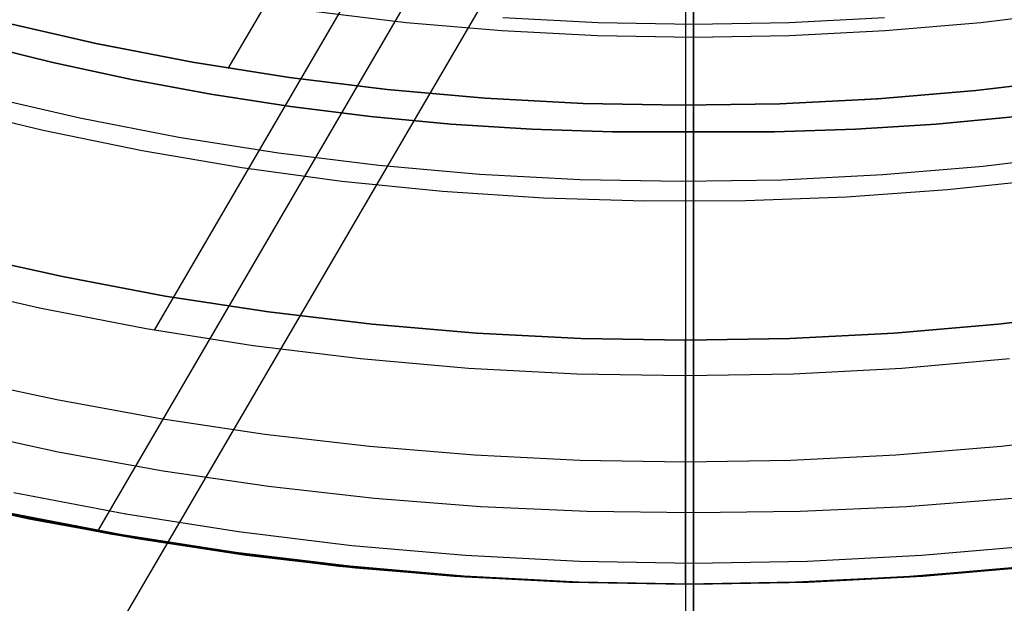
# Model space of a CAD drawing. Header units: millimetres. Extents: x 10871 to 12032, y -2698 to -1680.
# Tile 44 of 183: x 11437 to 11458, y -2117 to -2105. Entities that reach past the tile are written whole.
import ezdxf

# ---------------------------------------------------------------- set-up
doc = ezdxf.new("R2010")
doc.units = ezdxf.units.MM
doc.layers.add('1', color=7, linetype='Continuous')
doc.layers.add('color', color=7, linetype='Continuous')

msp = doc.modelspace()

# ---------------------------------------------------------------- linework, layer by layer
at = {"layer": '1', "color": 7, "true_color": 0xffffff}
for p, q in [((11451.555, -2123.11, 71.704), (11451.555, -1971.499, 71.704)), ((11451.555, -1971.499, 71.704), (11451.555, -2123.11, 71.704)), ((11451.555, -2115.305, 44.653), (11451.555, -2067.304, 44.653)), ((11451.555, -2067.304, 44.653), (11451.555, -2115.305, 44.653)), ((11451.555, -2116.805, 53.153), (11451.555, -2096.805, 53.153)), ((11451.555, -2096.805, 53.153), (11451.555, -2116.805, 53.153)), ((11451.555, -2125.391, 69.704), (11451.555, -2096.805, 69.704)), ((11451.555, -2096.805, 69.704), (11451.555, -2125.391, 69.704)), ((11447.029, -2097.11, 70.904), (11441.824, -2106.032, 70.904)), ((11451.439, -2097.3, 34.804), (11437.597, -2121.027, 34.804)), ((11449.849, -2097.276, 42.804), (11439.094, -2115.71, 42.804)), ((11448.611, -2097.223, 76.403), (11440.281, -2111.502, 76.403)), ((11443.56, -2104.828, 208.403), (11445.55, -2105.069, 208.403)), ((11457.559, -2105.069, 208.403), (11459.549, -2104.828, 208.403)), ((11449.559, -2105.078, 208.385), (11447.566, -2104.974, 208.385)), ((11449.559, -2105.078, 208.385), (11447.566, -2104.974, 208.385)), ((11455.543, -2104.974, 208.385), (11453.55, -2105.078, 208.385)), ((11455.543, -2104.974, 208.385), (11453.55, -2105.078, 208.385)), ((11439.061, -2105.515, 70.904), (11437.045, -2105.051, 70.904)), ((11439.061, -2105.515, 70.904), (11437.045, -2105.051, 70.904)), ((11445.55, -2105.069, 208.403), (11447.548, -2105.242, 208.403)), ((11451.555, -2105.112, 208.385), (11449.559, -2105.078, 208.385)), ((11451.555, -2105.112, 208.385), (11449.559, -2105.078, 208.385)), ((11453.55, -2105.078, 208.385), (11451.555, -2105.112, 208.385)), ((11453.55, -2105.078, 208.385), (11451.555, -2105.112, 208.385)), ((11451.555, -2105.18, 208.393), (11451.555, -2105.112, 208.385)), ((11451.555, -2105.112, 208.385), (11451.555, -2105.18, 208.393)), ((11451.555, -2123.11, 71.704), (11451.555, -2105.112, 208.385)), ((11451.555, -2105.112, 208.385), (11451.555, -2123.11, 71.704)), ((11451.555, -2105.248, 208.399), (11451.555, -2105.18, 208.393)), ((11451.555, -2105.18, 208.393), (11451.555, -2105.248, 208.399)), ((11455.561, -2105.242, 208.403), (11457.559, -2105.069, 208.403)), ((11447.548, -2105.242, 208.403), (11449.55, -2105.346, 208.403)), ((11449.55, -2105.346, 208.403), (11451.555, -2105.381, 208.403)), ((11451.555, -2105.316, 208.402), (11451.555, -2105.248, 208.399)), ((11451.555, -2105.248, 208.399), (11451.555, -2105.316, 208.402)), ((11451.555, -2105.384, 208.403), (11451.555, -2105.316, 208.402)), ((11451.555, -2105.316, 208.402), (11451.555, -2105.384, 208.403)), ((11451.555, -2105.381, 208.403), (11453.559, -2105.346, 208.403)), ((11451.555, -2105.452, 208.402), (11451.555, -2105.384, 208.403)), ((11451.555, -2105.384, 208.403), (11451.555, -2105.452, 208.402)), ((11453.559, -2105.346, 208.403), (11455.561, -2105.242, 208.403)), ((11436.529, -2105.502, 206.672), (11438.163, -2105.905, 206.672)), ((11438.163, -2105.905, 206.672), (11436.529, -2105.502, 206.672)), ((11441.091, -2105.908, 70.904), (11439.061, -2105.515, 70.904)), ((11441.091, -2105.908, 70.904), (11439.061, -2105.515, 70.904)), ((11451.555, -2105.52, 208.398), (11451.555, -2105.452, 208.402)), ((11451.555, -2105.452, 208.402), (11451.555, -2105.52, 208.398)), ((11451.555, -2105.588, 208.392), (11451.555, -2105.52, 208.398)), ((11451.555, -2105.52, 208.398), (11451.555, -2105.588, 208.392)), ((11451.555, -2105.656, 208.384), (11451.555, -2105.588, 208.392)), ((11451.555, -2105.588, 208.392), (11451.555, -2105.656, 208.384)), ((11451.555, -2105.723, 208.374), (11451.555, -2105.656, 208.384)), ((11451.555, -2105.656, 208.384), (11451.555, -2105.723, 208.374)), ((11451.555, -2105.79, 208.361), (11451.555, -2105.723, 208.374)), ((11451.555, -2105.723, 208.374), (11451.555, -2105.79, 208.361)), ((11451.555, -2105.857, 208.345), (11451.555, -2105.79, 208.361)), ((11451.555, -2105.79, 208.361), (11451.555, -2105.857, 208.345)), ((11438.163, -2105.905, 206.672), (11439.809, -2106.261, 206.672)), ((11439.809, -2106.261, 206.672), (11438.163, -2105.905, 206.672)), ((11443.134, -2106.23, 70.904), (11441.091, -2105.908, 70.904)), ((11443.134, -2106.23, 70.904), (11441.091, -2105.908, 70.904)), ((11451.555, -2105.923, 208.328), (11451.555, -2105.857, 208.345)), ((11451.555, -2105.857, 208.345), (11451.555, -2105.923, 208.328)), ((11451.555, -2105.988, 208.308), (11451.555, -2105.923, 208.328)), ((11451.555, -2105.923, 208.328), (11451.555, -2105.988, 208.308)), ((11451.555, -2106.053, 208.286), (11451.555, -2105.988, 208.308)), ((11451.555, -2105.988, 208.308), (11451.555, -2106.053, 208.286)), ((11451.555, -2106.116, 208.262), (11451.555, -2106.053, 208.286)), ((11451.555, -2106.053, 208.286), (11451.555, -2106.116, 208.262)), ((11439.809, -2106.261, 206.672), (11441.465, -2106.568, 206.672)), ((11441.465, -2106.568, 206.672), (11439.809, -2106.261, 206.672)), ((11445.186, -2106.481, 70.904), (11443.134, -2106.23, 70.904)), ((11445.186, -2106.481, 70.904), (11443.134, -2106.23, 70.904)), ((11451.555, -2106.179, 208.236), (11451.555, -2106.116, 208.262)), ((11451.555, -2106.116, 208.262), (11451.555, -2106.179, 208.236)), ((11451.555, -2106.241, 208.208), (11451.555, -2106.179, 208.236)), ((11451.555, -2106.179, 208.236), (11451.555, -2106.241, 208.208)), ((11451.555, -2106.302, 208.177), (11451.555, -2106.241, 208.208)), ((11451.555, -2106.241, 208.208), (11451.555, -2106.302, 208.177)), ((11459.625, -2106.231, 70.904), (11457.572, -2106.482, 70.904)), ((11459.625, -2106.231, 70.904), (11457.572, -2106.482, 70.904)), ((11451.555, -2106.362, 208.145), (11451.555, -2106.302, 208.177)), ((11451.555, -2106.302, 208.177), (11451.555, -2106.362, 208.145)), ((11451.555, -2106.421, 208.11), (11451.555, -2106.362, 208.145)), ((11451.555, -2106.362, 208.145), (11451.555, -2106.421, 208.11)), ((11451.555, -2106.478, 208.073), (11451.555, -2106.421, 208.11)), ((11451.555, -2106.421, 208.11), (11451.555, -2106.478, 208.073)), ((11441.465, -2106.568, 206.672), (11443.13, -2106.826, 206.672)), ((11443.13, -2106.826, 206.672), (11441.465, -2106.568, 206.672)), ((11447.246, -2106.661, 70.904), (11445.186, -2106.481, 70.904)), ((11447.246, -2106.661, 70.904), (11445.186, -2106.481, 70.904)), ((11449.312, -2106.769, 70.904), (11447.246, -2106.661, 70.904)), ((11449.312, -2106.769, 70.904), (11447.246, -2106.661, 70.904)), ((11451.555, -2106.535, 208.035), (11451.555, -2106.478, 208.073)), ((11451.555, -2106.478, 208.073), (11451.555, -2106.535, 208.035)), ((11451.555, -2106.59, 207.994), (11451.555, -2106.535, 208.035)), ((11451.555, -2106.535, 208.035), (11451.555, -2106.59, 207.994)), ((11451.555, -2106.643, 207.952), (11451.555, -2106.59, 207.994)), ((11451.555, -2106.59, 207.994), (11451.555, -2106.643, 207.952)), ((11451.555, -2106.695, 207.908), (11451.555, -2106.643, 207.952)), ((11451.555, -2106.643, 207.952), (11451.555, -2106.695, 207.908)), ((11455.512, -2106.661, 70.904), (11453.447, -2106.769, 70.904)), ((11455.512, -2106.661, 70.904), (11453.447, -2106.769, 70.904)), ((11457.572, -2106.482, 70.904), (11455.512, -2106.661, 70.904)), ((11457.572, -2106.482, 70.904), (11455.512, -2106.661, 70.904)), ((11443.13, -2106.826, 206.672), (11444.803, -2107.034, 206.672)), ((11444.803, -2107.034, 206.672), (11443.13, -2106.826, 206.672)), ((11451.379, -2106.805, 70.904), (11449.312, -2106.769, 70.904)), ((11451.379, -2106.805, 70.904), (11449.312, -2106.769, 70.904)), ((11453.447, -2106.769, 70.904), (11451.379, -2106.805, 70.904)), ((11453.447, -2106.769, 70.904), (11451.379, -2106.805, 70.904)), ((11451.555, -2106.745, 207.862), (11451.555, -2106.695, 207.908)), ((11451.555, -2106.695, 207.908), (11451.555, -2106.745, 207.862)), ((11451.555, -2106.794, 207.814), (11451.555, -2106.745, 207.862)), ((11451.555, -2106.745, 207.862), (11451.555, -2106.794, 207.814)), ((11451.555, -2106.841, 207.765), (11451.555, -2106.794, 207.814)), ((11451.555, -2106.794, 207.814), (11451.555, -2106.841, 207.765)), ((11451.555, -2106.887, 207.714), (11451.555, -2106.841, 207.765)), ((11451.555, -2106.841, 207.765), (11451.555, -2106.887, 207.714)), ((11444.803, -2107.034, 206.672), (11446.483, -2107.192, 206.672)), ((11446.483, -2107.192, 206.672), (11444.803, -2107.034, 206.672)), ((11451.555, -2106.931, 207.662), (11451.555, -2106.887, 207.714)), ((11451.555, -2106.887, 207.714), (11451.555, -2106.931, 207.662)), ((11451.555, -2106.973, 207.608), (11451.555, -2106.931, 207.662)), ((11451.555, -2106.931, 207.662), (11451.555, -2106.973, 207.608)), ((11451.555, -2107.013, 207.553), (11451.555, -2106.973, 207.608)), ((11451.555, -2106.973, 207.608), (11451.555, -2107.013, 207.553)), ((11451.555, -2107.051, 207.497), (11451.555, -2107.013, 207.553)), ((11451.555, -2107.013, 207.553), (11451.555, -2107.051, 207.497)), ((11451.555, -2107.087, 207.439), (11451.555, -2107.051, 207.497)), ((11451.555, -2107.051, 207.497), (11451.555, -2107.087, 207.439)), ((11451.555, -2107.121, 207.38), (11451.555, -2107.087, 207.439)), ((11451.555, -2107.087, 207.439), (11451.555, -2107.121, 207.38)), ((11456.626, -2107.192, 206.672), (11458.306, -2107.034, 206.672)), ((11458.306, -2107.034, 206.672), (11456.626, -2107.192, 206.672)), ((11446.483, -2107.192, 206.672), (11448.169, -2107.298, 206.672)), ((11448.169, -2107.298, 206.672), (11446.483, -2107.192, 206.672)), ((11451.555, -2107.153, 207.32), (11451.555, -2107.121, 207.38)), ((11451.555, -2107.121, 207.38), (11451.555, -2107.153, 207.32)), ((11451.555, -2107.183, 207.258), (11451.555, -2107.153, 207.32)), ((11451.555, -2107.153, 207.32), (11451.555, -2107.183, 207.258)), ((11451.555, -2107.211, 207.196), (11451.555, -2107.183, 207.258)), ((11451.555, -2107.183, 207.258), (11451.555, -2107.211, 207.196)), ((11451.555, -2107.237, 207.133), (11451.555, -2107.211, 207.196)), ((11451.555, -2107.211, 207.196), (11451.555, -2107.237, 207.133)), ((11451.555, -2107.261, 207.069), (11451.555, -2107.237, 207.133)), ((11451.555, -2107.237, 207.133), (11451.555, -2107.261, 207.069)), ((11451.555, -2107.282, 207.004), (11451.555, -2107.261, 207.069)), ((11451.555, -2107.261, 207.069), (11451.555, -2107.282, 207.004)), ((11451.555, -2107.301, 206.939), (11451.555, -2107.282, 207.004)), ((11451.555, -2107.282, 207.004), (11451.555, -2107.301, 206.939)), ((11454.94, -2107.298, 206.672), (11456.626, -2107.192, 206.672)), ((11456.626, -2107.192, 206.672), (11454.94, -2107.298, 206.672)), ((11448.169, -2107.298, 206.672), (11449.86, -2107.353, 206.672)), ((11449.86, -2107.353, 206.672), (11448.169, -2107.298, 206.672)), ((11449.86, -2107.353, 206.672), (11451.555, -2107.355, 206.672)), ((11451.555, -2107.355, 206.672), (11449.86, -2107.353, 206.672)), ((11451.555, -2107.318, 206.873), (11451.555, -2107.301, 206.939)), ((11451.555, -2107.301, 206.939), (11451.555, -2107.318, 206.873)), ((11451.555, -2107.333, 206.806), (11451.555, -2107.318, 206.873)), ((11451.555, -2107.318, 206.873), (11451.555, -2107.333, 206.806)), ((11451.555, -2107.345, 206.739), (11451.555, -2107.333, 206.806)), ((11451.555, -2107.333, 206.806), (11451.555, -2107.345, 206.739)), ((11451.555, -2107.355, 206.672), (11451.555, -2107.345, 206.739)), ((11451.555, -2107.345, 206.739), (11451.555, -2107.355, 206.672)), ((11451.555, -2107.355, 206.672), (11453.249, -2107.353, 206.672)), ((11453.249, -2107.353, 206.672), (11451.555, -2107.355, 206.672)), ((11451.555, -2125.391, 69.704), (11451.555, -2107.355, 206.672)), ((11451.555, -2107.355, 206.672), (11451.555, -2125.391, 69.704)), ((11453.249, -2107.353, 206.672), (11454.94, -2107.298, 206.672)), ((11454.94, -2107.298, 206.672), (11453.249, -2107.353, 206.672)), ((11438.365, -2110.381, 65.998), (11436.233, -2109.903, 65.998)), ((11436.233, -2109.903, 65.998), (11438.365, -2110.381, 65.998)), ((11440.512, -2110.786, 65.998), (11438.365, -2110.381, 65.998)), ((11438.365, -2110.381, 65.998), (11440.512, -2110.786, 65.998)), ((11437.89, -2111.042, 76.403), (11435.684, -2110.535, 76.403)), ((11437.89, -2111.042, 76.403), (11435.684, -2110.535, 76.403)), ((11442.671, -2111.118, 65.998), (11440.512, -2110.786, 65.998)), ((11440.512, -2110.786, 65.998), (11442.671, -2111.118, 65.998)), ((11440.113, -2111.473, 76.403), (11437.89, -2111.042, 76.403)), ((11440.113, -2111.473, 76.403), (11437.89, -2111.042, 76.403)), ((11444.841, -2111.377, 65.998), (11442.671, -2111.118, 65.998)), ((11442.671, -2111.118, 65.998), (11444.841, -2111.377, 65.998)), ((11460.091, -2111.119, 65.998), (11457.923, -2111.377, 65.998)), ((11457.923, -2111.377, 65.998), (11460.091, -2111.119, 65.998)), ((11447.017, -2111.562, 65.998), (11444.841, -2111.377, 65.998)), ((11444.841, -2111.377, 65.998), (11447.017, -2111.562, 65.998)), ((11457.923, -2111.377, 65.998), (11455.747, -2111.562, 65.998)), ((11455.747, -2111.562, 65.998), (11457.923, -2111.377, 65.998)), ((11442.35, -2111.825, 76.403), (11440.113, -2111.473, 76.403)), ((11442.35, -2111.825, 76.403), (11440.113, -2111.473, 76.403)), ((11449.199, -2111.673, 65.998), (11447.017, -2111.562, 65.998)), ((11447.017, -2111.562, 65.998), (11449.199, -2111.673, 65.998)), ((11455.747, -2111.562, 65.998), (11453.567, -2111.673, 65.998)), ((11453.567, -2111.673, 65.998), (11455.747, -2111.562, 65.998)), ((11451.384, -2111.71, 65.998), (11449.199, -2111.673, 65.998)), ((11449.199, -2111.673, 65.998), (11451.384, -2111.71, 65.998)), ((11453.567, -2111.673, 65.998), (11451.384, -2111.71, 65.998)), ((11451.384, -2111.71, 65.998), (11453.567, -2111.673, 65.998)), ((11451.384, -2116.805, 60.904), (11451.384, -2111.71, 65.998)), ((11451.384, -2111.71, 65.998), (11451.384, -2116.805, 60.904)), ((11444.598, -2112.1, 76.403), (11442.35, -2111.825, 76.403)), ((11444.598, -2112.1, 76.403), (11442.35, -2111.825, 76.403)), ((11446.854, -2112.297, 76.403), (11444.598, -2112.1, 76.403)), ((11446.854, -2112.297, 76.403), (11444.598, -2112.1, 76.403)), ((11458.16, -2112.101, 76.403), (11455.904, -2112.298, 76.403)), ((11458.16, -2112.101, 76.403), (11455.904, -2112.298, 76.403)), ((11449.115, -2112.415, 76.403), (11446.854, -2112.297, 76.403)), ((11449.115, -2112.415, 76.403), (11446.854, -2112.297, 76.403)), ((11451.379, -2112.455, 76.403), (11449.115, -2112.415, 76.403)), ((11451.379, -2112.455, 76.403), (11449.115, -2112.415, 76.403)), ((11453.643, -2112.416, 76.403), (11451.379, -2112.455, 76.403)), ((11453.643, -2112.416, 76.403), (11451.379, -2112.455, 76.403)), ((11455.904, -2112.298, 76.403), (11453.643, -2112.416, 76.403)), ((11455.904, -2112.298, 76.403), (11453.643, -2112.416, 76.403)), ((11438.248, -2112.956, 63.451), (11436.095, -2112.489, 63.451)), ((11440.416, -2113.353, 63.451), (11438.248, -2112.956, 63.451)), ((11442.595, -2113.678, 63.451), (11440.416, -2113.353, 63.451)), ((11436.105, -2113.567, 44.653), (11438.28, -2114.038, 44.653)), ((11436.105, -2113.567, 44.653), (11438.28, -2114.038, 44.653)), ((11444.784, -2113.931, 63.451), (11442.595, -2113.678, 63.451)), ((11460.168, -2113.679, 63.451), (11457.98, -2113.932, 63.451)), ((11438.28, -2114.038, 44.653), (11440.471, -2114.436, 44.653)), ((11438.28, -2114.038, 44.653), (11440.471, -2114.436, 44.653)), ((11446.98, -2114.112, 63.451), (11444.784, -2113.931, 63.451)), ((11457.98, -2113.932, 63.451), (11455.785, -2114.113, 63.451)), ((11449.181, -2114.221, 63.451), (11446.98, -2114.112, 63.451)), ((11451.384, -2114.257, 63.451), (11449.181, -2114.221, 63.451)), ((11453.586, -2114.221, 63.451), (11451.384, -2114.257, 63.451)), ((11455.785, -2114.113, 63.451), (11453.586, -2114.221, 63.451)), ((11440.471, -2114.436, 44.653), (11442.673, -2114.759, 44.653)), ((11440.471, -2114.436, 44.653), (11442.673, -2114.759, 44.653)), ((11439.691, -2115.346, 138.188), (11437.35, -2114.896, 138.188)), ((11442.673, -2114.759, 44.653), (11444.885, -2115.008, 44.653)), ((11442.673, -2114.759, 44.653), (11444.885, -2115.008, 44.653)), ((11435.418, -2114.945, 59.909), (11437.667, -2115.436, 59.909)), ((11437.667, -2115.436, 59.909), (11435.418, -2114.945, 59.909)), ((11435.418, -2114.946, 60.904), (11437.666, -2115.438, 60.904)), ((11437.666, -2115.438, 60.904), (11435.418, -2114.946, 60.904)), ((11437.666, -2115.438, 60.406), (11435.418, -2114.946, 60.406)), ((11444.885, -2115.008, 44.653), (11447.105, -2115.182, 44.653)), ((11444.885, -2115.008, 44.653), (11447.105, -2115.182, 44.653)), ((11456.004, -2115.182, 44.653), (11458.224, -2115.008, 44.653)), ((11456.004, -2115.182, 44.653), (11458.224, -2115.008, 44.653)), ((11439.361, -2115.757, 42.804), (11436.989, -2115.298, 42.804)), ((11436.989, -2115.298, 42.804), (11439.361, -2115.757, 42.804)), ((11439.361, -2115.757, 51.854), (11436.989, -2115.298, 51.854)), ((11437.261, -2115.319, 46.153), (11439.617, -2115.772, 46.153)), ((11439.617, -2115.772, 53.153), (11437.261, -2115.319, 53.153)), ((11437.261, -2115.319, 46.153), (11439.617, -2115.772, 46.153)), ((11437.261, -2115.319, 49.653), (11439.617, -2115.772, 49.653)), ((11437.261, -2115.319, 53.153), (11439.617, -2115.772, 53.153)), ((11447.105, -2115.182, 44.653), (11449.329, -2115.281, 44.653)), ((11447.105, -2115.182, 44.653), (11449.329, -2115.281, 44.653)), ((11449.329, -2115.281, 44.653), (11451.555, -2115.305, 44.653)), ((11449.329, -2115.281, 44.653), (11451.555, -2115.305, 44.653)), ((11451.555, -2115.305, 44.653), (11453.781, -2115.281, 44.653)), ((11451.555, -2115.305, 44.653), (11453.781, -2115.281, 44.653)), ((11451.555, -2115.305, 44.653), (11451.555, -2115.356, 44.654)), ((11451.555, -2115.356, 44.654), (11451.555, -2115.305, 44.653)), ((11453.781, -2115.281, 44.653), (11456.004, -2115.182, 44.653)), ((11453.781, -2115.281, 44.653), (11456.004, -2115.182, 44.653)), ((11437.666, -2115.438, 60.904), (11439.929, -2115.854, 60.904)), ((11439.929, -2115.854, 60.904), (11437.666, -2115.438, 60.904)), ((11439.929, -2115.854, 60.406), (11437.666, -2115.438, 60.406)), ((11437.667, -2115.436, 59.909), (11439.93, -2115.853, 59.909)), ((11439.93, -2115.853, 59.909), (11437.667, -2115.436, 59.909)), ((11442.047, -2115.715, 138.188), (11439.691, -2115.346, 138.188)), ((11451.555, -2115.356, 44.654), (11451.555, -2115.407, 44.657)), ((11451.555, -2115.407, 44.657), (11451.555, -2115.356, 44.654)), ((11451.555, -2115.407, 44.657), (11451.555, -2115.458, 44.661)), ((11451.555, -2115.458, 44.661), (11451.555, -2115.407, 44.657)), ((11451.555, -2115.458, 44.661), (11451.555, -2115.509, 44.667)), ((11451.555, -2115.509, 44.667), (11451.555, -2115.458, 44.661)), ((11451.555, -2115.509, 44.667), (11451.555, -2115.56, 44.675)), ((11451.555, -2115.56, 44.675), (11451.555, -2115.509, 44.667)), ((11444.414, -2116.003, 138.188), (11442.047, -2115.715, 138.188)), ((11451.555, -2115.56, 44.675), (11451.555, -2115.61, 44.685)), ((11451.555, -2115.61, 44.685), (11451.555, -2115.56, 44.675)), ((11451.555, -2115.61, 44.685), (11451.555, -2115.66, 44.696)), ((11451.555, -2115.66, 44.696), (11451.555, -2115.61, 44.685)), ((11451.555, -2115.66, 44.696), (11451.555, -2115.709, 44.709)), ((11451.555, -2115.709, 44.709), (11451.555, -2115.66, 44.696)), ((11451.555, -2115.709, 44.709), (11451.555, -2115.759, 44.724)), ((11451.555, -2115.759, 44.724), (11451.555, -2115.709, 44.709)), ((11441.747, -2116.133, 42.804), (11439.361, -2115.757, 42.804)), ((11439.361, -2115.757, 42.804), (11441.747, -2116.133, 42.804)), ((11441.747, -2116.133, 51.854), (11439.361, -2115.757, 51.854)), ((11439.617, -2115.772, 46.153), (11441.988, -2116.143, 46.153)), ((11441.988, -2116.143, 53.153), (11439.617, -2115.772, 53.153)), ((11439.617, -2115.772, 46.153), (11441.988, -2116.143, 46.153)), ((11439.617, -2115.772, 49.653), (11441.988, -2116.143, 49.653)), ((11439.617, -2115.772, 53.153), (11441.988, -2116.143, 53.153)), ((11439.929, -2115.854, 60.904), (11442.205, -2116.196, 60.904)), ((11442.205, -2116.196, 60.904), (11439.929, -2115.854, 60.904)), ((11442.205, -2116.196, 60.406), (11439.929, -2115.854, 60.406)), ((11439.93, -2115.853, 59.909), (11442.205, -2116.195, 59.909)), ((11442.205, -2116.195, 59.909), (11439.93, -2115.853, 59.909)), ((11451.555, -2115.759, 44.724), (11451.555, -2115.807, 44.74)), ((11451.555, -2115.807, 44.74), (11451.555, -2115.759, 44.724)), ((11451.555, -2115.807, 44.74), (11451.555, -2115.855, 44.758)), ((11451.555, -2115.855, 44.758), (11451.555, -2115.807, 44.74)), ((11451.555, -2115.855, 44.758), (11451.555, -2115.902, 44.777)), ((11451.555, -2115.902, 44.777), (11451.555, -2115.855, 44.758)), ((11451.555, -2115.902, 44.777), (11451.555, -2115.949, 44.799)), ((11451.555, -2115.949, 44.799), (11451.555, -2115.902, 44.777)), ((11444.145, -2116.427, 42.804), (11441.747, -2116.133, 42.804)), ((11441.747, -2116.133, 42.804), (11444.145, -2116.427, 42.804)), ((11444.145, -2116.427, 51.854), (11441.747, -2116.133, 51.854)), ((11441.988, -2116.143, 46.153), (11444.369, -2116.432, 46.153)), ((11444.369, -2116.432, 53.153), (11441.988, -2116.143, 53.153)), ((11441.988, -2116.143, 46.153), (11444.369, -2116.432, 46.153)), ((11441.988, -2116.143, 49.653), (11444.369, -2116.432, 49.653)), ((11441.988, -2116.143, 53.153), (11444.369, -2116.432, 53.153)), ((11446.789, -2116.208, 138.188), (11444.414, -2116.003, 138.188)), ((11451.555, -2115.949, 44.799), (11451.555, -2115.995, 44.821)), ((11451.555, -2115.995, 44.821), (11451.555, -2115.949, 44.799)), ((11451.555, -2115.995, 44.821), (11451.555, -2116.04, 44.846)), ((11451.555, -2116.04, 44.846), (11451.555, -2115.995, 44.821)), ((11451.555, -2116.04, 44.846), (11451.555, -2116.084, 44.872)), ((11451.555, -2116.084, 44.872), (11451.555, -2116.04, 44.846)), ((11451.555, -2116.084, 44.872), (11451.555, -2116.127, 44.899)), ((11451.555, -2116.127, 44.899), (11451.555, -2116.084, 44.872)), ((11451.555, -2116.127, 44.899), (11451.555, -2116.17, 44.928)), ((11451.555, -2116.17, 44.928), (11451.555, -2116.127, 44.899)), ((11458.695, -2116.003, 138.188), (11456.32, -2116.208, 138.188)), ((11442.205, -2116.195, 59.909), (11444.491, -2116.461, 59.909)), ((11444.491, -2116.461, 59.909), (11442.205, -2116.195, 59.909)), ((11442.205, -2116.196, 60.904), (11444.491, -2116.462, 60.904)), ((11444.491, -2116.462, 60.904), (11442.205, -2116.196, 60.904)), ((11444.491, -2116.462, 60.406), (11442.205, -2116.196, 60.406)), ((11449.171, -2116.332, 138.188), (11446.789, -2116.208, 138.188)), ((11451.555, -2116.373, 138.188), (11449.171, -2116.332, 138.188)), ((11451.555, -2116.17, 44.928), (11451.555, -2116.211, 44.958)), ((11451.555, -2116.211, 44.958), (11451.555, -2116.17, 44.928)), ((11451.555, -2116.211, 44.958), (11451.555, -2116.251, 44.99)), ((11451.555, -2116.251, 44.99), (11451.555, -2116.211, 44.958)), ((11451.555, -2116.251, 44.99), (11451.555, -2116.291, 45.023)), ((11451.555, -2116.291, 45.023), (11451.555, -2116.251, 44.99)), ((11451.555, -2116.291, 45.023), (11451.555, -2116.329, 45.057)), ((11451.555, -2116.329, 45.057), (11451.555, -2116.291, 45.023)), ((11451.555, -2116.329, 45.057), (11451.555, -2116.365, 45.093)), ((11451.555, -2116.365, 45.093), (11451.555, -2116.329, 45.057)), ((11453.939, -2116.332, 138.188), (11451.555, -2116.373, 138.188)), ((11456.32, -2116.208, 138.188), (11453.939, -2116.332, 138.188)), ((11446.551, -2116.637, 42.804), (11444.145, -2116.427, 42.804)), ((11444.145, -2116.427, 42.804), (11446.551, -2116.637, 42.804)), ((11446.551, -2116.637, 51.854), (11444.145, -2116.427, 51.854)), ((11444.369, -2116.432, 46.153), (11446.76, -2116.639, 46.153)), ((11446.76, -2116.639, 53.153), (11444.369, -2116.432, 53.153)), ((11444.369, -2116.432, 46.153), (11446.76, -2116.639, 46.153)), ((11444.369, -2116.432, 49.653), (11446.76, -2116.639, 49.653)), ((11444.369, -2116.432, 53.153), (11446.76, -2116.639, 53.153)), ((11444.491, -2116.461, 59.909), (11446.784, -2116.652, 59.909)), ((11446.784, -2116.652, 59.909), (11444.491, -2116.461, 59.909)), ((11444.491, -2116.462, 60.904), (11446.784, -2116.652, 60.904)), ((11446.784, -2116.652, 60.904), (11444.491, -2116.462, 60.904)), ((11446.784, -2116.652, 60.406), (11444.491, -2116.462, 60.406)), ((11451.555, -2116.365, 45.093), (11451.555, -2116.401, 45.129)), ((11451.555, -2116.401, 45.129), (11451.555, -2116.365, 45.093)), ((11451.555, -2116.401, 45.129), (11451.555, -2116.435, 45.167)), ((11451.555, -2116.435, 45.167), (11451.555, -2116.401, 45.129)), ((11451.555, -2116.435, 45.167), (11451.555, -2116.468, 45.207)), ((11451.555, -2116.468, 45.207), (11451.555, -2116.435, 45.167)), ((11451.555, -2116.468, 45.207), (11451.555, -2116.5, 45.247)), ((11451.555, -2116.5, 45.247), (11451.555, -2116.468, 45.207)), ((11451.555, -2116.5, 45.247), (11451.555, -2116.53, 45.288)), ((11451.555, -2116.53, 45.288), (11451.555, -2116.5, 45.247)), ((11451.555, -2116.53, 45.288), (11451.555, -2116.559, 45.331)), ((11451.555, -2116.559, 45.331), (11451.555, -2116.53, 45.288)), ((11455.981, -2116.652, 59.909), (11458.273, -2116.461, 59.909)), ((11458.273, -2116.461, 59.909), (11455.981, -2116.652, 59.909)), ((11455.981, -2116.653, 60.904), (11458.273, -2116.462, 60.904)), ((11458.273, -2116.462, 60.904), (11455.981, -2116.653, 60.904)), ((11458.273, -2116.462, 60.406), (11455.981, -2116.653, 60.406)), ((11458.612, -2116.428, 42.804), (11456.206, -2116.637, 42.804)), ((11456.206, -2116.637, 42.804), (11458.612, -2116.428, 42.804)), ((11458.612, -2116.428, 51.854), (11456.206, -2116.637, 51.854)), ((11456.349, -2116.639, 46.153), (11458.74, -2116.432, 46.153)), ((11458.74, -2116.432, 53.153), (11456.349, -2116.639, 53.153)), ((11456.349, -2116.639, 46.153), (11458.74, -2116.432, 46.153)), ((11456.349, -2116.639, 49.653), (11458.74, -2116.432, 49.653)), ((11456.349, -2116.639, 53.153), (11458.74, -2116.432, 53.153)), ((11448.963, -2116.763, 42.804), (11446.551, -2116.637, 42.804)), ((11446.551, -2116.637, 42.804), (11448.963, -2116.763, 42.804)), ((11448.963, -2116.763, 51.854), (11446.551, -2116.637, 51.854)), ((11446.76, -2116.639, 46.153), (11449.156, -2116.763, 46.153)), ((11449.156, -2116.763, 53.153), (11446.76, -2116.639, 53.153)), ((11446.76, -2116.639, 46.153), (11449.156, -2116.763, 46.153)), ((11446.76, -2116.639, 49.653), (11449.156, -2116.763, 49.653)), ((11446.76, -2116.639, 53.153), (11449.156, -2116.763, 53.153)), ((11446.784, -2116.652, 60.904), (11449.083, -2116.767, 60.904)), ((11449.083, -2116.767, 60.904), (11446.784, -2116.652, 60.904)), ((11446.784, -2116.652, 59.909), (11449.083, -2116.766, 59.909)), ((11449.083, -2116.767, 60.406), (11446.784, -2116.652, 60.406)), ((11449.083, -2116.766, 59.909), (11446.784, -2116.652, 59.909)), ((11451.555, -2116.559, 45.331), (11451.555, -2116.586, 45.374)), ((11451.555, -2116.586, 45.374), (11451.555, -2116.559, 45.331)), ((11451.555, -2116.586, 45.374), (11451.555, -2116.612, 45.418)), ((11451.555, -2116.612, 45.418), (11451.555, -2116.586, 45.374)), ((11451.555, -2116.612, 45.418), (11451.555, -2116.637, 45.463)), ((11451.555, -2116.637, 45.463), (11451.555, -2116.612, 45.418)), ((11451.555, -2116.637, 45.463), (11451.555, -2116.659, 45.509)), ((11451.555, -2116.659, 45.509), (11451.555, -2116.637, 45.463)), ((11451.555, -2116.659, 45.509), (11451.555, -2116.681, 45.556)), ((11451.555, -2116.681, 45.556), (11451.555, -2116.659, 45.509)), ((11451.555, -2116.681, 45.556), (11451.555, -2116.7, 45.603)), ((11451.555, -2116.7, 45.603), (11451.555, -2116.681, 45.556)), ((11451.555, -2116.7, 45.603), (11451.555, -2116.718, 45.651)), ((11451.555, -2116.718, 45.651), (11451.555, -2116.7, 45.603)), ((11451.555, -2116.718, 45.651), (11451.555, -2116.734, 45.699)), ((11451.555, -2116.734, 45.699), (11451.555, -2116.718, 45.651)), ((11451.555, -2116.734, 45.699), (11451.555, -2116.749, 45.749)), ((11451.555, -2116.749, 45.749), (11451.555, -2116.734, 45.699)), ((11451.555, -2116.749, 45.749), (11451.555, -2116.762, 45.798)), ((11451.555, -2116.762, 45.798), (11451.555, -2116.749, 45.749)), ((11453.684, -2116.766, 59.909), (11455.981, -2116.652, 59.909)), ((11455.981, -2116.652, 59.909), (11453.684, -2116.766, 59.909)), ((11453.684, -2116.767, 60.904), (11455.981, -2116.653, 60.904)), ((11455.981, -2116.653, 60.904), (11453.684, -2116.767, 60.904)), ((11455.981, -2116.653, 60.406), (11453.684, -2116.767, 60.406)), ((11456.206, -2116.637, 42.804), (11453.794, -2116.763, 42.804)), ((11453.794, -2116.763, 42.804), (11456.206, -2116.637, 42.804)), ((11456.206, -2116.637, 51.854), (11453.794, -2116.763, 51.854)), ((11453.953, -2116.763, 46.153), (11456.349, -2116.639, 46.153)), ((11456.349, -2116.639, 53.153), (11453.953, -2116.763, 53.153)), ((11453.953, -2116.763, 46.153), (11456.349, -2116.639, 46.153)), ((11453.953, -2116.763, 49.653), (11456.349, -2116.639, 49.653)), ((11453.953, -2116.763, 53.153), (11456.349, -2116.639, 53.153)), ((11451.379, -2116.805, 42.804), (11448.963, -2116.763, 42.804)), ((11448.963, -2116.763, 42.804), (11451.379, -2116.805, 42.804)), ((11451.379, -2116.805, 51.854), (11448.963, -2116.763, 51.854)), ((11449.083, -2116.766, 59.909), (11451.384, -2116.805, 59.909)), ((11451.384, -2116.805, 59.909), (11449.083, -2116.766, 59.909)), ((11449.083, -2116.767, 60.904), (11451.384, -2116.805, 60.904)), ((11451.384, -2116.805, 60.904), (11449.083, -2116.767, 60.904)), ((11451.384, -2116.805, 60.406), (11449.083, -2116.767, 60.406)), ((11449.156, -2116.763, 46.153), (11451.555, -2116.805, 46.153)), ((11451.555, -2116.805, 53.153), (11449.156, -2116.763, 53.153)), ((11449.156, -2116.763, 46.153), (11451.555, -2116.805, 46.153)), ((11449.156, -2116.763, 49.653), (11451.555, -2116.805, 49.653)), ((11449.156, -2116.763, 53.153), (11451.555, -2116.805, 53.153)), ((11453.794, -2116.763, 42.804), (11451.379, -2116.805, 42.804)), ((11451.379, -2116.805, 42.804), (11453.794, -2116.763, 42.804)), ((11453.794, -2116.763, 51.854), (11451.379, -2116.805, 51.854)), ((11451.384, -2116.805, 59.909), (11453.684, -2116.766, 59.909)), ((11453.684, -2116.766, 59.909), (11451.384, -2116.805, 59.909)), ((11451.384, -2116.805, 60.904), (11453.684, -2116.767, 60.904)), ((11453.684, -2116.767, 60.904), (11451.384, -2116.805, 60.904)), ((11453.684, -2116.767, 60.406), (11451.384, -2116.805, 60.406)), ((11451.384, -2116.805, 59.909), (11451.384, -2116.805, 60.904)), ((11451.384, -2116.805, 60.904), (11451.384, -2116.805, 59.909)), ((11451.555, -2116.762, 45.798), (11451.555, -2116.773, 45.848)), ((11451.555, -2116.773, 45.848), (11451.555, -2116.762, 45.798)), ((11451.555, -2116.805, 46.153), (11453.953, -2116.763, 46.153)), ((11453.953, -2116.763, 53.153), (11451.555, -2116.805, 53.153)), ((11451.555, -2116.805, 46.153), (11453.953, -2116.763, 46.153)), ((11451.555, -2116.805, 49.653), (11453.953, -2116.763, 49.653)), ((11451.555, -2116.805, 53.153), (11453.953, -2116.763, 53.153)), ((11451.555, -2116.773, 45.848), (11451.555, -2116.783, 45.898)), ((11451.555, -2116.783, 45.898), (11451.555, -2116.773, 45.848)), ((11451.555, -2116.783, 45.898), (11451.555, -2116.791, 45.949)), ((11451.555, -2116.791, 45.949), (11451.555, -2116.783, 45.898)), ((11451.555, -2116.791, 45.949), (11451.555, -2116.797, 46)), ((11451.555, -2116.797, 46), (11451.555, -2116.791, 45.949)), ((11451.555, -2116.797, 46), (11451.555, -2116.801, 46.051)), ((11451.555, -2116.801, 46.051), (11451.555, -2116.797, 46)), ((11451.555, -2116.801, 46.051), (11451.555, -2116.804, 46.102)), ((11451.555, -2116.804, 46.102), (11451.555, -2116.801, 46.051)), ((11451.555, -2116.804, 46.102), (11451.555, -2116.805, 46.153)), ((11451.555, -2116.805, 46.153), (11451.555, -2116.804, 46.102)), ((11451.555, -2116.805, 46.153), (11451.555, -2116.805, 53.153)), ((11451.555, -2116.805, 53.153), (11451.555, -2116.805, 46.153))]:
    msp.add_line(p, q, dxfattribs=at)
at = {"layer": 'color'}
msp.add_line((11451.384, -1974.305, 34.804), (11451.384, -2120.305, 34.804), dxfattribs=at)
at = {"layer": 'color', "color": 254, "true_color": 0xcad1ee}
for p, q in [((11439.069, -2105.511, 19.504), (11437.067, -2105.051, 19.504)), ((11437.067, -2105.051, 17.504), (11439.069, -2105.511, 17.504)), ((11439.069, -2105.511, 18.504), (11437.067, -2105.051, 18.504)), ((11441.085, -2105.901, 19.504), (11439.069, -2105.511, 19.504)), ((11439.069, -2105.511, 17.504), (11441.085, -2105.901, 17.504)), ((11441.085, -2105.901, 18.504), (11439.069, -2105.511, 18.504)), ((11443.114, -2106.222, 19.504), (11441.085, -2105.901, 19.504)), ((11441.085, -2105.901, 17.504), (11443.114, -2106.222, 17.504)), ((11443.114, -2106.222, 18.504), (11441.085, -2105.901, 18.504)), ((11445.153, -2106.473, 19.504), (11443.114, -2106.222, 19.504)), ((11443.114, -2106.222, 17.504), (11445.153, -2106.473, 17.504)), ((11445.153, -2106.473, 18.504), (11443.114, -2106.222, 18.504)), ((11459.495, -2106.246, 19.504), (11457.455, -2106.491, 19.504)), ((11457.455, -2106.491, 17.504), (11459.495, -2106.246, 17.504)), ((11459.495, -2106.246, 18.504), (11457.455, -2106.491, 18.504)), ((11447.199, -2106.653, 19.504), (11445.153, -2106.473, 19.504)), ((11445.153, -2106.473, 17.504), (11447.199, -2106.653, 17.504)), ((11447.199, -2106.653, 18.504), (11445.153, -2106.473, 18.504)), ((11438.731, -2107.072, 17.504), (11436.676, -2106.599, 17.504)), ((11449.25, -2106.762, 19.504), (11447.199, -2106.653, 19.504)), ((11447.199, -2106.653, 17.504), (11449.25, -2106.762, 17.504)), ((11449.25, -2106.762, 18.504), (11447.199, -2106.653, 18.504)), ((11455.409, -2106.665, 19.504), (11453.357, -2106.768, 19.504)), ((11453.357, -2106.768, 17.504), (11455.409, -2106.665, 17.504)), ((11455.409, -2106.665, 18.504), (11453.357, -2106.768, 18.504)), ((11457.455, -2106.491, 19.504), (11455.409, -2106.665, 19.504)), ((11455.409, -2106.665, 17.504), (11457.455, -2106.491, 17.504)), ((11457.455, -2106.491, 18.504), (11455.409, -2106.665, 18.504)), ((11435.909, -2106.826, 21.604), (11437.962, -2107.322, 21.604)), ((11435.909, -2106.826, 19.504), (11437.962, -2107.322, 19.504)), ((11435.909, -2106.826, 20.554), (11437.962, -2107.322, 20.554)), ((11451.304, -2106.801, 19.504), (11449.25, -2106.762, 19.504)), ((11449.25, -2106.762, 17.504), (11451.304, -2106.801, 17.504)), ((11451.304, -2106.801, 18.504), (11449.25, -2106.762, 18.504)), ((11453.357, -2106.768, 19.504), (11451.304, -2106.801, 19.504)), ((11451.304, -2106.801, 17.504), (11453.357, -2106.768, 17.504)), ((11453.357, -2106.768, 18.504), (11451.304, -2106.801, 18.504)), ((11440.801, -2107.473, 17.504), (11438.731, -2107.072, 17.504)), ((11437.962, -2107.322, 21.604), (11440.032, -2107.748, 21.604)), ((11437.962, -2107.322, 19.504), (11440.032, -2107.748, 19.504)), ((11437.962, -2107.322, 20.554), (11440.032, -2107.748, 20.554)), ((11442.885, -2107.802, 17.504), (11440.801, -2107.473, 17.504)), ((11440.032, -2107.748, 21.604), (11442.114, -2108.102, 21.604)), ((11440.032, -2107.748, 19.504), (11442.114, -2108.102, 19.504)), ((11440.032, -2107.748, 20.554), (11442.114, -2108.102, 20.554)), ((11444.978, -2108.06, 17.504), (11442.885, -2107.802, 17.504)), ((11459.703, -2107.827, 17.504), (11457.609, -2108.078, 17.504)), ((11442.114, -2108.102, 21.604), (11444.208, -2108.385, 21.604)), ((11442.114, -2108.102, 19.504), (11444.208, -2108.385, 19.504)), ((11442.114, -2108.102, 20.554), (11444.208, -2108.385, 20.554)), ((11447.079, -2108.244, 17.504), (11444.978, -2108.06, 17.504)), ((11457.609, -2108.078, 17.504), (11455.508, -2108.257, 17.504)), ((11449.185, -2108.357, 17.504), (11447.079, -2108.244, 17.504)), ((11455.508, -2108.257, 17.504), (11453.402, -2108.363, 17.504)), ((11444.208, -2108.385, 21.604), (11446.31, -2108.595, 21.604)), ((11444.208, -2108.385, 19.504), (11446.31, -2108.595, 19.504)), ((11444.208, -2108.385, 20.554), (11446.31, -2108.595, 20.554)), ((11451.293, -2108.396, 17.504), (11449.185, -2108.357, 17.504)), ((11453.402, -2108.363, 17.504), (11451.293, -2108.396, 17.504)), ((11456.861, -2108.56, 21.604), (11458.962, -2108.336, 21.604)), ((11456.861, -2108.56, 19.504), (11458.962, -2108.336, 19.504)), ((11456.861, -2108.56, 20.554), (11458.962, -2108.336, 20.554)), ((11446.31, -2108.595, 21.604), (11448.418, -2108.733, 21.604)), ((11446.31, -2108.595, 19.504), (11448.418, -2108.733, 19.504)), ((11446.31, -2108.595, 20.554), (11448.418, -2108.733, 20.554)), ((11448.418, -2108.733, 21.604), (11450.53, -2108.799, 21.604)), ((11448.418, -2108.733, 19.504), (11450.53, -2108.799, 19.504)), ((11448.418, -2108.733, 20.554), (11450.53, -2108.799, 20.554)), ((11452.643, -2108.792, 21.604), (11454.754, -2108.712, 21.604)), ((11452.643, -2108.792, 19.504), (11454.754, -2108.712, 19.504)), ((11452.643, -2108.792, 20.554), (11454.754, -2108.712, 20.554)), ((11454.754, -2108.712, 21.604), (11456.861, -2108.56, 21.604)), ((11454.754, -2108.712, 19.504), (11456.861, -2108.56, 19.504)), ((11454.754, -2108.712, 20.554), (11456.861, -2108.56, 20.554)), ((11450.53, -2108.799, 21.604), (11452.643, -2108.792, 21.604)), ((11450.53, -2108.799, 19.504), (11452.643, -2108.792, 19.504)), ((11450.53, -2108.799, 20.554), (11452.643, -2108.792, 20.554))]:
    msp.add_line(p, q, dxfattribs=at)

doc.saveas('drawing.dxf')
